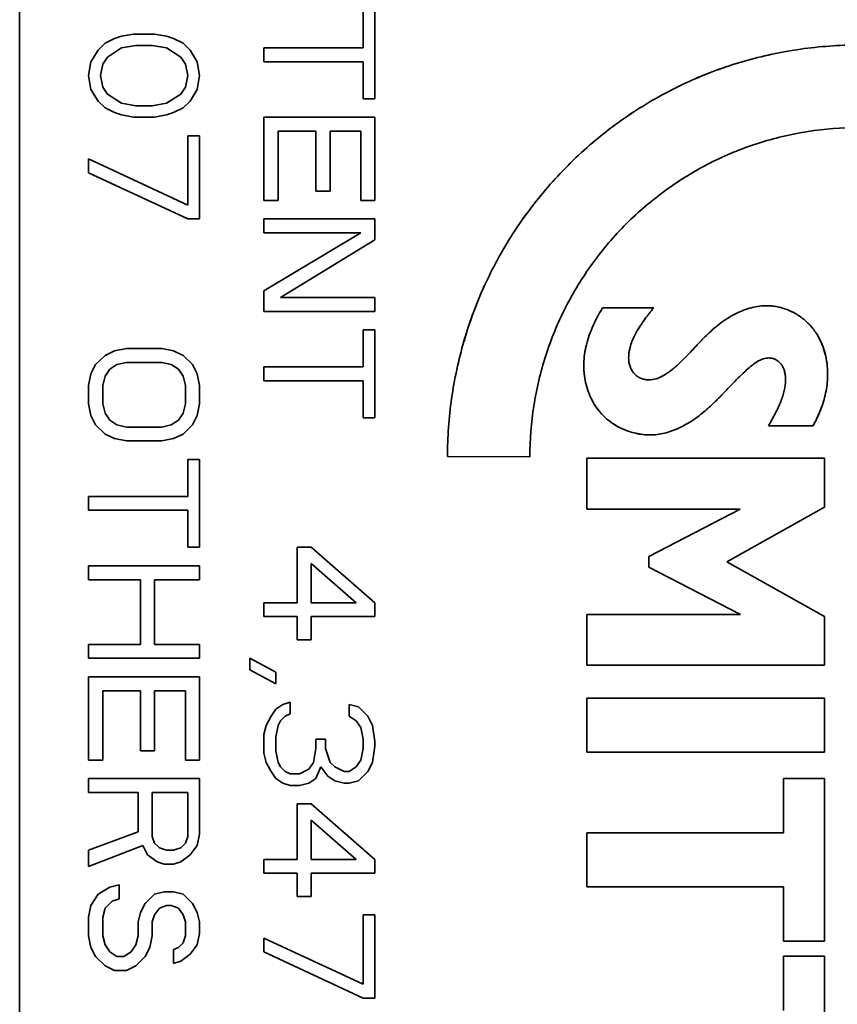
# Model space of a CAD drawing. Header units: millimetres. Extents: x 120 to 348, y 80 to 264.
# Tile 7 of 13: x 330 to 340, y 109 to 120. Entities that reach past the tile are written whole.
import ezdxf

# ---------------------------------------------------------------- set-up
doc = ezdxf.new("R2010")
doc.units = ezdxf.units.MM
doc.layers.add('Visible (ISO)', color=7, linetype='Continuous', lineweight=35)

msp = doc.modelspace()

# ---------------------------------------------------------------- linework, layer by layer
at = {"layer": 'Visible (ISO)'}
for p, q in [((330.467, 129.644), (330.467, 99.469)), ((334.396, 120.077), (334.396, 119.654)), ((334.531, 119.071), (334.531, 120.077)), ((331.633, 119.786), (331.552, 119.759)), ((331.768, 119.812), (331.633, 119.786)), ((332.011, 119.812), (331.768, 119.812)), ((332.147, 119.786), (332.011, 119.812)), ((332.228, 119.759), (332.147, 119.786)), ((331.444, 119.706), (331.363, 119.627)), ((331.552, 119.759), (331.444, 119.706)), ((331.471, 119.548), (331.633, 119.654)), ((331.633, 119.654), (331.795, 119.68)), ((331.795, 119.68), (331.984, 119.68)), ((331.984, 119.68), (332.147, 119.654)), ((332.147, 119.654), (332.309, 119.548)), ((332.336, 119.706), (332.228, 119.759)), ((332.417, 119.627), (332.336, 119.706)), ((334.396, 119.654), (333.261, 119.654)), ((333.261, 119.654), (333.261, 119.495)), ((331.363, 119.627), (331.282, 119.495)), ((331.417, 119.468), (331.471, 119.548)), ((332.309, 119.548), (332.363, 119.468)), ((332.498, 119.495), (332.417, 119.627)), ((331.282, 119.495), (331.255, 119.336)), ((331.39, 119.336), (331.417, 119.468)), ((332.363, 119.468), (332.39, 119.336)), ((332.525, 119.336), (332.498, 119.495)), ((333.261, 119.495), (334.396, 119.495)), ((334.396, 119.495), (334.396, 119.071)), ((331.255, 119.336), (331.282, 119.177)), ((331.417, 119.204), (331.39, 119.336)), ((332.39, 119.336), (332.363, 119.204)), ((332.498, 119.177), (332.525, 119.336)), ((331.471, 119.124), (331.417, 119.204)), ((332.363, 119.204), (332.309, 119.124)), ((331.282, 119.177), (331.363, 119.045)), ((331.633, 119.019), (331.471, 119.124)), ((332.309, 119.124), (332.147, 119.019)), ((332.417, 119.045), (332.498, 119.177)), ((337.935, 119.178), (337.935, 119.178)), ((331.363, 119.045), (331.444, 118.966)), ((331.795, 118.992), (331.633, 119.019)), ((331.984, 118.992), (331.795, 118.992)), ((332.147, 119.019), (331.984, 118.992)), ((332.336, 118.966), (332.417, 119.045)), ((334.396, 119.071), (334.531, 119.071)), ((331.444, 118.966), (331.552, 118.913)), ((331.552, 118.913), (331.633, 118.886)), ((331.633, 118.886), (331.768, 118.86)), ((332.011, 118.86), (332.147, 118.886)), ((332.147, 118.886), (332.228, 118.913)), ((332.228, 118.913), (332.336, 118.966)), ((331.768, 118.86), (332.011, 118.86)), ((334.531, 118.86), (333.261, 118.86)), ((333.261, 118.86), (333.261, 117.907)), ((334.531, 117.907), (334.531, 118.86)), ((332.525, 118.648), (332.39, 118.648)), ((332.39, 118.648), (332.39, 117.854)), ((332.525, 117.696), (332.525, 118.648)), ((333.424, 117.907), (333.424, 118.701)), ((333.424, 118.701), (333.856, 118.701)), ((333.856, 118.701), (333.856, 118.013)), ((334.018, 118.013), (334.018, 118.701)), ((334.018, 118.701), (334.369, 118.701)), ((334.369, 118.701), (334.369, 117.907)), ((332.39, 117.854), (331.255, 118.384)), ((331.255, 118.384), (331.255, 118.225)), ((331.255, 118.225), (332.39, 117.696)), ((333.856, 118.013), (334.018, 118.013)), ((333.261, 117.907), (333.424, 117.907)), ((334.369, 117.907), (334.531, 117.907)), ((332.39, 117.696), (332.525, 117.696)), ((334.531, 117.696), (333.261, 117.696)), ((333.261, 117.696), (333.261, 117.537)), ((334.531, 117.458), (334.531, 117.696)), ((333.261, 117.537), (334.369, 117.537)), ((334.369, 117.537), (333.261, 116.875)), ((333.451, 116.796), (334.531, 117.458)), ((333.261, 116.875), (333.261, 116.637)), ((334.531, 116.796), (333.451, 116.796)), ((334.531, 116.637), (334.531, 116.796)), ((333.261, 116.637), (334.531, 116.637)), ((337.719, 116.679), (337.134, 116.679)), ((334.531, 116.426), (334.396, 116.426)), ((334.396, 116.426), (334.396, 116.002)), ((334.531, 115.42), (334.531, 116.426)), ((331.552, 116.188), (331.444, 116.135)), ((331.687, 116.214), (331.552, 116.188)), ((332.092, 116.214), (331.687, 116.214)), ((332.228, 116.188), (332.092, 116.214)), ((332.336, 116.135), (332.228, 116.188)), ((331.444, 116.135), (331.336, 116.029)), ((331.579, 116.029), (331.687, 116.055)), ((331.687, 116.055), (332.092, 116.055)), ((332.092, 116.055), (332.201, 116.029)), ((332.444, 116.029), (332.336, 116.135)), ((331.336, 116.029), (331.282, 115.923)), ((331.444, 115.896), (331.498, 115.976)), ((331.498, 115.976), (331.579, 116.029)), ((332.201, 116.029), (332.282, 115.976)), ((332.282, 115.976), (332.336, 115.896)), ((332.498, 115.923), (332.444, 116.029)), ((334.396, 116.002), (333.261, 116.002)), ((333.261, 116.002), (333.261, 115.844)), ((331.282, 115.923), (331.255, 115.791)), ((331.417, 115.791), (331.444, 115.896)), ((332.336, 115.896), (332.363, 115.791)), ((332.525, 115.791), (332.498, 115.923)), ((333.261, 115.844), (334.396, 115.844)), ((334.396, 115.844), (334.396, 115.42)), ((335.458, 115.933), (335.458, 115.933)), ((331.255, 115.791), (331.255, 115.579)), ((331.417, 115.579), (331.417, 115.791)), ((332.363, 115.791), (332.363, 115.579)), ((332.525, 115.579), (332.525, 115.791)), ((331.255, 115.579), (331.282, 115.447)), ((331.444, 115.473), (331.417, 115.579)), ((332.363, 115.579), (332.336, 115.473)), ((332.498, 115.447), (332.525, 115.579)), ((331.282, 115.447), (331.336, 115.341)), ((331.498, 115.394), (331.444, 115.473)), ((331.579, 115.341), (331.498, 115.394)), ((332.282, 115.394), (332.201, 115.341)), ((332.336, 115.473), (332.282, 115.394)), ((332.444, 115.341), (332.498, 115.447)), ((334.396, 115.42), (334.531, 115.42)), ((331.336, 115.341), (331.444, 115.235)), ((331.687, 115.314), (331.579, 115.341)), ((332.092, 115.314), (331.687, 115.314)), ((332.201, 115.341), (332.092, 115.314)), ((332.336, 115.235), (332.444, 115.341)), ((337.935, 115.273), (337.935, 115.273)), ((339.032, 115.328), (339.541, 115.328)), ((331.444, 115.235), (331.552, 115.182)), ((331.552, 115.182), (331.687, 115.156)), ((331.687, 115.156), (332.092, 115.156)), ((332.092, 115.156), (332.228, 115.182)), ((332.228, 115.182), (332.336, 115.235)), ((332.525, 114.944), (332.39, 114.944)), ((332.39, 114.944), (332.39, 114.521)), ((332.525, 113.939), (332.525, 114.944)), ((335.36, 114.977), (336.303, 114.975)), ((336.955, 114.957), (336.955, 114.375)), ((339.672, 114.957), (336.955, 114.957)), ((339.672, 114.399), (339.672, 114.957)), ((332.39, 114.521), (331.255, 114.521)), ((331.255, 114.521), (331.255, 114.362)), ((331.255, 114.362), (332.39, 114.362)), ((332.39, 114.362), (332.39, 113.939)), ((336.955, 114.375), (338.709, 114.375)), ((338.709, 114.375), (337.663, 113.833)), ((338.555, 113.773), (339.672, 114.399)), ((332.39, 113.939), (332.525, 113.939)), ((333.802, 113.939), (333.64, 113.939)), ((333.64, 113.939), (333.64, 113.304)), ((334.531, 113.304), (333.802, 113.939)), ((337.663, 113.833), (337.663, 113.713)), ((332.525, 113.727), (331.255, 113.727)), ((331.255, 113.727), (331.255, 113.568)), ((332.525, 113.568), (332.525, 113.727)), ((333.802, 113.753), (334.315, 113.304)), ((333.802, 113.304), (333.802, 113.753)), ((337.663, 113.713), (338.71, 113.171)), ((339.672, 113.147), (338.555, 113.773)), ((331.255, 113.568), (331.849, 113.568)), ((331.849, 113.568), (331.849, 112.827)), ((332.011, 112.827), (332.011, 113.568)), ((332.011, 113.568), (332.525, 113.568)), ((333.64, 113.304), (333.261, 113.304)), ((333.261, 113.304), (333.261, 113.145)), ((334.315, 113.304), (333.802, 113.304)), ((334.531, 113.145), (334.531, 113.304)), ((333.261, 113.145), (333.64, 113.145)), ((333.64, 113.145), (333.64, 112.88)), ((333.802, 112.88), (333.802, 113.145)), ((333.802, 113.145), (334.531, 113.145)), ((338.71, 113.171), (336.955, 113.171)), ((336.955, 113.171), (336.955, 112.589)), ((339.672, 112.589), (339.672, 113.147)), ((331.849, 112.827), (331.255, 112.827)), ((331.255, 112.827), (331.255, 112.669)), ((332.525, 112.827), (332.011, 112.827)), ((332.525, 112.669), (332.525, 112.827)), ((333.64, 112.88), (333.802, 112.88)), ((331.255, 112.669), (332.525, 112.669)), ((333.397, 112.51), (333.099, 112.669)), ((333.099, 112.669), (333.099, 112.536)), ((336.955, 112.589), (339.672, 112.589)), ((332.525, 112.457), (331.255, 112.457)), ((331.255, 112.457), (331.255, 111.504)), ((332.525, 111.504), (332.525, 112.457)), ((333.099, 112.536), (333.397, 112.378)), ((333.397, 112.378), (333.397, 112.51)), ((331.417, 111.504), (331.417, 112.298)), ((331.417, 112.298), (331.849, 112.298)), ((331.849, 112.298), (331.849, 111.61)), ((332.011, 111.61), (332.011, 112.298)), ((332.011, 112.298), (332.363, 112.298)), ((332.363, 112.298), (332.363, 111.504)), ((333.478, 112.139), (333.397, 112.086)), ((333.559, 112.166), (333.478, 112.139)), ((333.559, 112.034), (333.559, 112.166)), ((334.342, 112.113), (334.234, 112.139)), ((334.234, 112.139), (334.234, 112.007)), ((334.45, 112.007), (334.342, 112.113)), ((339.672, 112.211), (336.955, 112.211)), ((336.955, 112.211), (336.955, 111.594)), ((339.672, 111.594), (339.672, 112.211)), ((333.342, 112.007), (333.288, 111.901)), ((333.397, 112.086), (333.342, 112.007)), ((333.451, 111.954), (333.505, 112.007)), ((333.505, 112.007), (333.559, 112.034)), ((334.234, 112.007), (334.315, 111.954)), ((334.504, 111.901), (334.45, 112.007)), ((333.288, 111.901), (333.261, 111.795)), ((333.397, 111.769), (333.424, 111.901)), ((333.424, 111.901), (333.451, 111.954)), ((334.315, 111.954), (334.369, 111.875)), ((334.531, 111.716), (334.504, 111.901)), ((333.261, 111.795), (333.261, 111.584)), ((333.397, 111.61), (333.397, 111.769)), ((334.369, 111.875), (334.396, 111.743)), ((333.964, 111.743), (333.856, 111.743)), ((333.856, 111.743), (333.856, 111.637)), ((333.964, 111.637), (333.964, 111.743)), ((334.396, 111.743), (334.396, 111.637)), ((334.504, 111.478), (334.531, 111.663)), ((334.531, 111.663), (334.531, 111.716)), ((331.849, 111.61), (332.011, 111.61)), ((333.261, 111.584), (333.288, 111.478)), ((333.424, 111.478), (333.397, 111.61)), ((333.856, 111.637), (333.829, 111.478)), ((334.018, 111.478), (333.964, 111.637)), ((334.396, 111.637), (334.369, 111.504)), ((336.955, 111.594), (339.672, 111.594)), ((331.255, 111.504), (331.417, 111.504)), ((332.363, 111.504), (332.525, 111.504)), ((333.288, 111.478), (333.342, 111.372)), ((333.451, 111.425), (333.424, 111.478)), ((333.829, 111.478), (333.775, 111.399)), ((334.072, 111.425), (334.018, 111.478)), ((334.369, 111.504), (334.315, 111.425)), ((334.45, 111.372), (334.504, 111.478)), ((333.342, 111.372), (333.397, 111.293)), ((333.505, 111.372), (333.451, 111.425)), ((333.559, 111.346), (333.505, 111.372)), ((333.667, 111.346), (333.559, 111.346)), ((333.775, 111.399), (333.667, 111.346)), ((333.856, 111.293), (333.91, 111.425)), ((333.91, 111.425), (333.991, 111.319)), ((333.991, 111.319), (334.072, 111.266)), ((334.18, 111.372), (334.072, 111.425)), ((334.234, 111.372), (334.18, 111.372)), ((334.315, 111.425), (334.234, 111.372)), ((334.342, 111.266), (334.45, 111.372)), ((332.525, 111.293), (331.255, 111.293)), ((331.255, 111.293), (331.255, 111.134)), ((332.525, 110.658), (332.525, 111.293)), ((333.397, 111.293), (333.478, 111.24)), ((333.478, 111.24), (333.559, 111.213)), ((333.559, 111.213), (333.667, 111.213)), ((333.667, 111.213), (333.775, 111.24)), ((333.775, 111.24), (333.856, 111.293)), ((334.072, 111.266), (334.18, 111.24)), ((334.18, 111.24), (334.234, 111.24)), ((334.234, 111.24), (334.342, 111.266)), ((339.672, 111.294), (339.203, 111.294)), ((339.203, 111.294), (339.203, 110.673)), ((339.672, 109.433), (339.672, 111.294)), ((331.255, 111.134), (331.822, 111.134)), ((331.822, 111.134), (331.822, 110.684)), ((331.984, 110.631), (331.984, 111.134)), ((331.984, 111.134), (332.39, 111.134)), ((332.39, 111.134), (332.39, 110.631)), ((333.802, 111.002), (333.64, 111.002)), ((333.64, 111.002), (333.64, 110.367)), ((334.531, 110.367), (333.802, 111.002)), ((333.802, 110.816), (334.315, 110.367)), ((333.802, 110.367), (333.802, 110.816)), ((331.822, 110.684), (331.255, 110.473)), ((332.498, 110.525), (332.525, 110.658)), ((339.203, 110.673), (336.955, 110.673)), ((336.955, 110.673), (336.955, 110.055)), ((332.011, 110.552), (331.984, 110.631)), ((332.065, 110.499), (332.011, 110.552)), ((332.363, 110.552), (332.309, 110.499)), ((332.39, 110.631), (332.363, 110.552)), ((331.255, 110.287), (331.876, 110.525)), ((331.255, 110.473), (331.255, 110.287)), ((331.876, 110.525), (331.93, 110.42)), ((331.93, 110.42), (332.038, 110.34)), ((332.147, 110.473), (332.065, 110.499)), ((332.228, 110.473), (332.147, 110.473)), ((332.309, 110.499), (332.228, 110.473)), ((332.309, 110.34), (332.417, 110.42)), ((332.417, 110.42), (332.498, 110.525)), ((332.038, 110.34), (332.119, 110.314)), ((332.119, 110.314), (332.228, 110.314)), ((332.228, 110.314), (332.309, 110.34)), ((333.64, 110.367), (333.261, 110.367)), ((333.261, 110.367), (333.261, 110.208)), ((334.315, 110.367), (333.802, 110.367)), ((334.531, 110.208), (334.531, 110.367)), ((333.261, 110.208), (333.64, 110.208)), ((333.64, 110.208), (333.64, 109.943)), ((333.802, 109.943), (333.802, 110.208)), ((333.802, 110.208), (334.531, 110.208)), ((331.606, 110.076), (331.498, 110.049)), ((331.606, 109.917), (331.606, 110.076)), ((331.363, 109.97), (331.282, 109.838)), ((331.498, 110.049), (331.363, 109.97)), ((332.011, 109.97), (331.903, 109.864)), ((332.119, 109.996), (332.011, 109.97)), ((332.228, 109.996), (332.119, 109.996)), ((332.336, 109.97), (332.228, 109.996)), ((332.444, 109.864), (332.336, 109.97)), ((336.955, 110.055), (339.203, 110.055)), ((339.203, 110.055), (339.203, 109.433)), ((331.444, 109.811), (331.525, 109.89)), ((331.525, 109.89), (331.606, 109.917)), ((331.903, 109.864), (331.849, 109.758)), ((332.498, 109.758), (332.444, 109.864)), ((333.64, 109.943), (333.802, 109.943)), ((331.282, 109.838), (331.255, 109.705)), ((331.417, 109.705), (331.444, 109.811)), ((331.849, 109.758), (331.822, 109.652)), ((332.011, 109.732), (332.065, 109.811)), ((332.065, 109.811), (332.147, 109.838)), ((332.147, 109.838), (332.201, 109.838)), ((332.201, 109.838), (332.282, 109.811)), ((332.282, 109.811), (332.336, 109.732)), ((332.525, 109.652), (332.498, 109.758)), ((331.255, 109.705), (331.255, 109.494)), ((331.417, 109.494), (331.417, 109.705)), ((331.822, 109.652), (331.822, 109.494)), ((331.984, 109.652), (332.011, 109.732)), ((331.984, 109.494), (331.984, 109.652)), ((332.336, 109.732), (332.363, 109.652)), ((332.363, 109.652), (332.363, 109.494)), ((332.525, 109.52), (332.525, 109.652)), ((334.531, 109.732), (334.396, 109.732)), ((334.396, 109.732), (334.396, 108.938)), ((334.531, 108.779), (334.531, 109.732)), ((332.498, 109.388), (332.525, 109.52)), ((331.255, 109.494), (331.282, 109.361)), ((331.444, 109.388), (331.417, 109.494)), ((331.822, 109.494), (331.795, 109.388)), ((331.957, 109.361), (331.984, 109.494)), ((332.336, 109.414), (332.282, 109.361)), ((332.363, 109.494), (332.336, 109.414)), ((334.396, 108.938), (333.261, 109.467)), ((333.261, 109.467), (333.261, 109.308)), ((339.203, 109.433), (339.672, 109.433)), ((331.282, 109.361), (331.336, 109.255)), ((331.498, 109.308), (331.444, 109.388)), ((331.579, 109.255), (331.498, 109.308)), ((331.741, 109.308), (331.66, 109.255)), ((331.795, 109.388), (331.741, 109.308)), ((331.903, 109.255), (331.957, 109.361)), ((332.282, 109.361), (332.228, 109.335)), ((332.228, 109.335), (332.228, 109.176)), ((332.417, 109.282), (332.498, 109.388)), ((333.261, 109.308), (334.396, 108.779)), ((331.336, 109.255), (331.444, 109.15)), ((331.66, 109.255), (331.579, 109.255)), ((331.795, 109.15), (331.903, 109.255)), ((332.228, 109.176), (332.309, 109.203)), ((332.309, 109.203), (332.417, 109.282)), ((339.672, 109.261), (339.203, 109.261)), ((339.203, 109.261), (339.203, 108.639)), ((339.672, 107.4), (339.672, 109.261)), ((331.444, 109.15), (331.552, 109.097)), ((331.552, 109.097), (331.687, 109.097)), ((331.687, 109.097), (331.795, 109.15)), ((334.396, 108.779), (334.531, 108.779))]:
    msp.add_line(p, q, dxfattribs=at)
for points, knots in [([(335.36, 114.977), (335.36, 115.2), (335.376, 115.421), (335.407, 115.642), (335.439, 115.862), (335.486, 116.082), (335.548, 116.297), (335.611, 116.513), (335.688, 116.723), (335.781, 116.928), (335.874, 117.132), (335.983, 117.331), (336.104, 117.521), (336.226, 117.71), (336.36, 117.89), (336.508, 118.061), (336.656, 118.231), (336.816, 118.392), (336.986, 118.539), (337.156, 118.687), (337.336, 118.821), (337.525, 118.943), (337.714, 119.065), (337.913, 119.173), (338.117, 119.266), (338.321, 119.359), (338.531, 119.436), (338.745, 119.498), (338.959, 119.56), (339.179, 119.607), (339.398, 119.639), (339.618, 119.67), (339.838, 119.686), (340.06, 119.686)], [0, 0, 0, 0, 0.090909, 0.090909, 0.090909, 0.181818, 0.181818, 0.181818, 0.272727, 0.272727, 0.272727, 0.363636, 0.363636, 0.363636, 0.454545, 0.454545, 0.454545, 0.545455, 0.545455, 0.545455, 0.636364, 0.636364, 0.636364, 0.727273, 0.727273, 0.727273, 0.818182, 0.818182, 0.818182, 0.909091, 0.909091, 0.909091, 1, 1, 1, 1]), ([(338.746, 119.498), (338.745, 119.498), (338.744, 119.498), (338.743, 119.498), (338.529, 119.436), (338.319, 119.358), (338.116, 119.265)], [0.1815186, 0.1815186, 0.1815186, 0.1815186, 0.18181818, 0.18181818, 0.18181818, 0.27254293, 0.27254293, 0.27254293, 0.27254293]), ([(337.525, 118.943), (337.525, 118.943), (337.525, 118.943), (337.525, 118.943), (337.336, 118.822), (337.156, 118.687), (336.986, 118.539)], [0.36362434, 0.36362434, 0.36362434, 0.36362434, 0.36363636, 0.36363636, 0.36363636, 0.4544687, 0.4544687, 0.4544687, 0.4544687]), ([(340.062, 118.741), (339.867, 118.741), (339.673, 118.726), (339.48, 118.696), (339.288, 118.666), (339.096, 118.62), (338.908, 118.56), (338.721, 118.5), (338.538, 118.425), (338.362, 118.335), (338.186, 118.246), (338.017, 118.142), (337.857, 118.025), (337.697, 117.909), (337.546, 117.78), (337.405, 117.64), (337.265, 117.499), (337.136, 117.348), (337.02, 117.188), (336.903, 117.027), (336.799, 116.858), (336.71, 116.681), (336.62, 116.505), (336.545, 116.321), (336.485, 116.133), (336.424, 115.945), (336.379, 115.753), (336.349, 115.559), (336.318, 115.366), (336.303, 115.171), (336.303, 114.975)], [0, 0, 0, 0, 0.1, 0.1, 0.1, 0.2, 0.2, 0.2, 0.3, 0.3, 0.3, 0.4, 0.4, 0.4, 0.5, 0.5, 0.5, 0.6, 0.6, 0.6, 0.7, 0.7, 0.7, 0.8, 0.8, 0.8, 0.9, 0.9, 0.9, 1, 1, 1, 1]), ([(336.508, 118.061), (336.361, 117.89), (336.226, 117.71), (336.104, 117.521), (336.104, 117.521), (336.104, 117.521), (336.104, 117.521)], [0.54556342, 0.54556342, 0.54556342, 0.54556342, 0.63636364, 0.63636364, 0.63636364, 0.63638067, 0.63638067, 0.63638067, 0.63638067]), ([(335.781, 116.929), (335.689, 116.725), (335.611, 116.514), (335.549, 116.299), (335.548, 116.298), (335.548, 116.298), (335.548, 116.297)], [0.72744086, 0.72744086, 0.72744086, 0.72744086, 0.81818182, 0.81818182, 0.81818182, 0.81841791, 0.81841791, 0.81841791, 0.81841791]), ([(336.919, 116.014), (336.919, 116.085), (336.927, 116.158), (336.943, 116.23), (336.959, 116.303), (336.983, 116.375), (337.015, 116.449), (337.047, 116.524), (337.087, 116.601), (337.134, 116.679)], [0, 0, 0, 0, 0.333333, 0.333333, 0.333333, 0.666667, 0.666667, 0.666667, 1, 1, 1, 1]), ([(337.719, 116.679), (337.7, 116.657), (337.683, 116.635), (337.666, 116.613), (337.65, 116.592), (337.634, 116.572), (337.619, 116.552), (337.605, 116.532), (337.591, 116.512), (337.578, 116.492), (337.564, 116.473), (337.552, 116.453), (337.54, 116.433), (337.528, 116.413), (337.517, 116.393), (337.506, 116.373), (337.496, 116.352), (337.486, 116.331), (337.477, 116.31), (337.468, 116.288), (337.46, 116.266), (337.453, 116.243), (337.447, 116.221), (337.442, 116.198), (337.438, 116.175), (337.434, 116.152), (337.432, 116.129), (337.432, 116.105)], [0, 0, 0, 0, 0.111111, 0.111111, 0.111111, 0.222222, 0.222222, 0.222222, 0.333333, 0.333333, 0.333333, 0.444444, 0.444444, 0.444444, 0.555556, 0.555556, 0.555556, 0.666667, 0.666667, 0.666667, 0.777778, 0.777778, 0.777778, 0.888889, 0.888889, 0.888889, 1, 1, 1, 1]), ([(337.659, 115.854), (337.687, 115.854), (337.716, 115.858), (337.746, 115.868), (337.776, 115.877), (337.807, 115.892), (337.838, 115.909), (337.868, 115.927), (337.898, 115.948), (337.928, 115.972), (337.959, 115.996), (337.989, 116.023), (338.02, 116.052), (338.051, 116.081), (338.083, 116.113), (338.115, 116.147), (338.147, 116.181), (338.181, 116.217), (338.217, 116.256), (338.254, 116.294), (338.293, 116.336), (338.337, 116.378), (338.381, 116.42), (338.43, 116.464), (338.483, 116.504), (338.536, 116.544), (338.592, 116.58), (338.653, 116.61), (338.713, 116.64), (338.777, 116.665), (338.838, 116.68), (338.899, 116.696), (338.958, 116.703), (339.016, 116.703)], [0, 0, 0, 0, 0.090909, 0.090909, 0.090909, 0.181818, 0.181818, 0.181818, 0.272727, 0.272727, 0.272727, 0.363636, 0.363636, 0.363636, 0.454545, 0.454545, 0.454545, 0.545455, 0.545455, 0.545455, 0.636364, 0.636364, 0.636364, 0.727273, 0.727273, 0.727273, 0.818182, 0.818182, 0.818182, 0.909091, 0.909091, 0.909091, 1, 1, 1, 1]), ([(339.016, 116.703), (339.072, 116.703), (339.124, 116.695), (339.173, 116.682), (339.221, 116.669), (339.267, 116.651), (339.309, 116.63), (339.35, 116.609), (339.388, 116.585), (339.422, 116.558), (339.456, 116.531), (339.488, 116.502), (339.515, 116.471), (339.543, 116.439), (339.567, 116.406), (339.588, 116.372), (339.608, 116.338), (339.626, 116.303), (339.641, 116.267), (339.656, 116.23), (339.669, 116.193), (339.679, 116.155), (339.688, 116.117), (339.696, 116.079), (339.701, 116.04), (339.706, 116.001), (339.708, 115.962), (339.708, 115.922)], [0, 0, 0, 0, 0.111111, 0.111111, 0.111111, 0.222222, 0.222222, 0.222222, 0.333333, 0.333333, 0.333333, 0.444444, 0.444444, 0.444444, 0.555556, 0.555556, 0.555556, 0.666667, 0.666667, 0.666667, 0.777778, 0.777778, 0.777778, 0.888889, 0.888889, 0.888889, 1, 1, 1, 1]), ([(339.339, 116.613), (339.326, 116.621), (339.313, 116.628), (339.3, 116.634), (339.295, 116.637), (339.29, 116.639), (339.285, 116.641)], [0.67417415, 0.67417415, 0.67417415, 0.67417415, 0.71428571, 0.71428571, 0.71428571, 0.72964546, 0.72964546, 0.72964546, 0.72964546]), ([(337.542, 116.437), (337.542, 116.437), (337.543, 116.437), (337.543, 116.438), (337.567, 116.477), (337.594, 116.517), (337.623, 116.557), (337.623, 116.557), (337.623, 116.557), (337.624, 116.557)], [0.5981154, 0.5981154, 0.5981154, 0.5981154, 0.6, 0.6, 0.6, 0.8, 0.8, 0.8, 0.8007423, 0.8007423, 0.8007423, 0.8007423]), ([(339.553, 116.424), (339.55, 116.428), (339.548, 116.431), (339.545, 116.434), (339.52, 116.468), (339.491, 116.498), (339.46, 116.526)], [0.4177198, 0.4177198, 0.4177198, 0.4177198, 0.4285714, 0.4285714, 0.4285714, 0.5395343, 0.5395343, 0.5395343, 0.5395343]), ([(339.688, 116.113), (339.688, 116.114), (339.688, 116.115), (339.688, 116.116), (339.674, 116.178), (339.655, 116.236), (339.631, 116.29), (339.631, 116.291), (339.63, 116.292), (339.629, 116.294)], [0.1401381, 0.1401381, 0.1401381, 0.1401381, 0.1428571, 0.1428571, 0.1428571, 0.2857143, 0.2857143, 0.2857143, 0.2893891, 0.2893891, 0.2893891, 0.2893891]), ([(336.945, 116.241), (336.944, 116.236), (336.943, 116.231), (336.942, 116.226), (336.926, 116.154), (336.919, 116.083), (336.919, 116.014)], [0.6437309, 0.6437309, 0.6437309, 0.6437309, 0.6666667, 0.6666667, 0.6666667, 1, 1, 1, 1]), ([(337.432, 116.105), (337.432, 116.139), (337.436, 116.174), (337.445, 116.21), (337.446, 116.215), (337.447, 116.22), (337.448, 116.224)], [0, 0, 0, 0, 0.2, 0.2, 0.2, 0.2262958, 0.2262958, 0.2262958, 0.2262958]), ([(337.432, 116.105), (337.432, 116.088), (337.434, 116.071), (337.436, 116.055), (337.439, 116.039), (337.443, 116.024), (337.448, 116.009), (337.453, 115.994), (337.459, 115.979), (337.467, 115.966), (337.474, 115.952), (337.483, 115.939), (337.494, 115.928), (337.504, 115.916), (337.516, 115.906), (337.528, 115.897), (337.541, 115.888), (337.554, 115.88), (337.569, 115.874), (337.583, 115.867), (337.598, 115.863), (337.613, 115.859), (337.628, 115.856), (337.643, 115.854), (337.659, 115.854)], [0, 0, 0, 0, 0.125, 0.125, 0.125, 0.25, 0.25, 0.25, 0.375, 0.375, 0.375, 0.5, 0.5, 0.5, 0.625, 0.625, 0.625, 0.75, 0.75, 0.75, 0.875, 0.875, 0.875, 1, 1, 1, 1]), ([(339.04, 116.105), (339.017, 116.105), (338.994, 116.102), (338.971, 116.094), (338.947, 116.086), (338.923, 116.075), (338.9, 116.06), (338.876, 116.046), (338.854, 116.029), (338.831, 116.01), (338.808, 115.991), (338.784, 115.97), (338.76, 115.948), (338.736, 115.925), (338.712, 115.901), (338.686, 115.876), (338.66, 115.851), (338.634, 115.824), (338.606, 115.795), (338.579, 115.767), (338.55, 115.737), (338.52, 115.706), (338.49, 115.674), (338.458, 115.641), (338.423, 115.607), (338.388, 115.573), (338.35, 115.537), (338.307, 115.501), (338.265, 115.465), (338.218, 115.428), (338.169, 115.394), (338.119, 115.36), (338.066, 115.33), (338.01, 115.304), (337.955, 115.278), (337.896, 115.258), (337.841, 115.244), (337.785, 115.231), (337.732, 115.224), (337.679, 115.224)], [0, 0, 0, 0, 0.076923, 0.076923, 0.076923, 0.153846, 0.153846, 0.153846, 0.230769, 0.230769, 0.230769, 0.307692, 0.307692, 0.307692, 0.384615, 0.384615, 0.384615, 0.461538, 0.461538, 0.461538, 0.538462, 0.538462, 0.538462, 0.615385, 0.615385, 0.615385, 0.692308, 0.692308, 0.692308, 0.769231, 0.769231, 0.769231, 0.846154, 0.846154, 0.846154, 0.923077, 0.923077, 0.923077, 1, 1, 1, 1]), ([(339.04, 116.105), (339.054, 116.105), (339.069, 116.103), (339.084, 116.098), (339.085, 116.098), (339.087, 116.097), (339.089, 116.097)], [0, 0, 0, 0, 0.1666667, 0.1666667, 0.1666667, 0.1845327, 0.1845327, 0.1845327, 0.1845327]), ([(339.227, 115.854), (339.227, 115.87), (339.226, 115.885), (339.225, 115.899), (339.223, 115.914), (339.221, 115.927), (339.218, 115.94), (339.215, 115.953), (339.212, 115.966), (339.207, 115.978), (339.203, 115.99), (339.197, 116.001), (339.191, 116.012), (339.185, 116.022), (339.178, 116.032), (339.169, 116.042), (339.161, 116.051), (339.152, 116.059), (339.143, 116.067), (339.133, 116.075), (339.122, 116.081), (339.111, 116.087), (339.1, 116.093), (339.088, 116.097), (339.076, 116.1), (339.064, 116.103), (339.052, 116.105), (339.04, 116.105)], [0, 0, 0, 0, 0.111111, 0.111111, 0.111111, 0.222222, 0.222222, 0.222222, 0.333333, 0.333333, 0.333333, 0.444444, 0.444444, 0.444444, 0.555556, 0.555556, 0.555556, 0.666667, 0.666667, 0.666667, 0.777778, 0.777778, 0.777778, 0.888889, 0.888889, 0.888889, 1, 1, 1, 1]), ([(339.132, 116.075), (339.145, 116.066), (339.158, 116.055), (339.17, 116.041), (339.17, 116.041), (339.17, 116.041), (339.17, 116.041)], [0.345127, 0.345127, 0.345127, 0.345127, 0.5, 0.5, 0.5, 0.50007, 0.50007, 0.50007, 0.50007]), ([(336.919, 116.014), (336.919, 115.949), (336.926, 115.887), (336.94, 115.827), (336.94, 115.827), (336.94, 115.827), (336.94, 115.826)], [0, 0, 0, 0, 0.1428571, 0.1428571, 0.1428571, 0.1435079, 0.1435079, 0.1435079, 0.1435079]), ([(337.679, 115.224), (337.62, 115.224), (337.565, 115.231), (337.515, 115.243), (337.464, 115.254), (337.417, 115.27), (337.374, 115.289), (337.331, 115.307), (337.293, 115.328), (337.258, 115.35), (337.223, 115.373), (337.191, 115.398), (337.162, 115.425), (337.134, 115.451), (337.108, 115.48), (337.086, 115.509), (337.063, 115.538), (337.043, 115.568), (337.026, 115.6), (337.008, 115.631), (336.993, 115.664), (336.979, 115.697), (336.966, 115.731), (336.955, 115.765), (336.946, 115.8), (336.937, 115.835), (336.931, 115.87), (336.926, 115.906), (336.921, 115.942), (336.919, 115.977), (336.919, 116.014)], [0, 0, 0, 0, 0.1, 0.1, 0.1, 0.2, 0.2, 0.2, 0.3, 0.3, 0.3, 0.4, 0.4, 0.4, 0.5, 0.5, 0.5, 0.6, 0.6, 0.6, 0.7, 0.7, 0.7, 0.8, 0.8, 0.8, 0.9, 0.9, 0.9, 1, 1, 1, 1]), ([(339.032, 115.328), (339.059, 115.377), (339.085, 115.424), (339.108, 115.469), (339.132, 115.515), (339.153, 115.56), (339.171, 115.604), (339.189, 115.648), (339.203, 115.691), (339.212, 115.733), (339.222, 115.775), (339.227, 115.815), (339.227, 115.854)], [0, 0, 0, 0, 0.25, 0.25, 0.25, 0.5, 0.5, 0.5, 0.75, 0.75, 0.75, 1, 1, 1, 1]), ([(339.708, 115.922), (339.708, 115.857), (339.702, 115.792), (339.69, 115.727), (339.678, 115.662), (339.66, 115.599), (339.635, 115.532), (339.611, 115.466), (339.579, 115.398), (339.541, 115.328)], [0, 0, 0, 0, 0.333333, 0.333333, 0.333333, 0.666667, 0.666667, 0.666667, 1, 1, 1, 1]), ([(339.689, 115.718), (339.689, 115.723), (339.69, 115.727), (339.691, 115.732), (339.703, 115.796), (339.708, 115.859), (339.708, 115.922)], [0.6433456, 0.6433456, 0.6433456, 0.6433456, 0.6666667, 0.6666667, 0.6666667, 1, 1, 1, 1]), ([(336.997, 115.657), (336.997, 115.656), (336.997, 115.655), (336.998, 115.654), (337.023, 115.6), (337.053, 115.551), (337.087, 115.507), (337.088, 115.506), (337.088, 115.505), (337.089, 115.505)], [0.2836739, 0.2836739, 0.2836739, 0.2836739, 0.2857143, 0.2857143, 0.2857143, 0.4285714, 0.4285714, 0.4285714, 0.4308887, 0.4308887, 0.4308887, 0.4308887]), ([(337.51, 115.244), (337.51, 115.244), (337.511, 115.244), (337.512, 115.244), (337.567, 115.231), (337.623, 115.224), (337.679, 115.224)], [0.8553842, 0.8553842, 0.8553842, 0.8553842, 0.8571429, 0.8571429, 0.8571429, 1, 1, 1, 1])]:
    msp.add_open_spline(points, degree=3, knots=knots, dxfattribs=at)
for points in [[(339.122, 116.694), (339.086, 116.7), (339.051, 116.703), (339.016, 116.703)], [(339.221, 115.927), (339.225, 115.904), (339.227, 115.88), (339.227, 115.854)], [(339.541, 115.328), (339.579, 115.396), (339.609, 115.464), (339.634, 115.529)], [(337.205, 115.388), (337.238, 115.362), (337.274, 115.339), (337.312, 115.319)]]:
    msp.add_open_spline(points, degree=3, dxfattribs=at)

doc.saveas('drawing.dxf')
